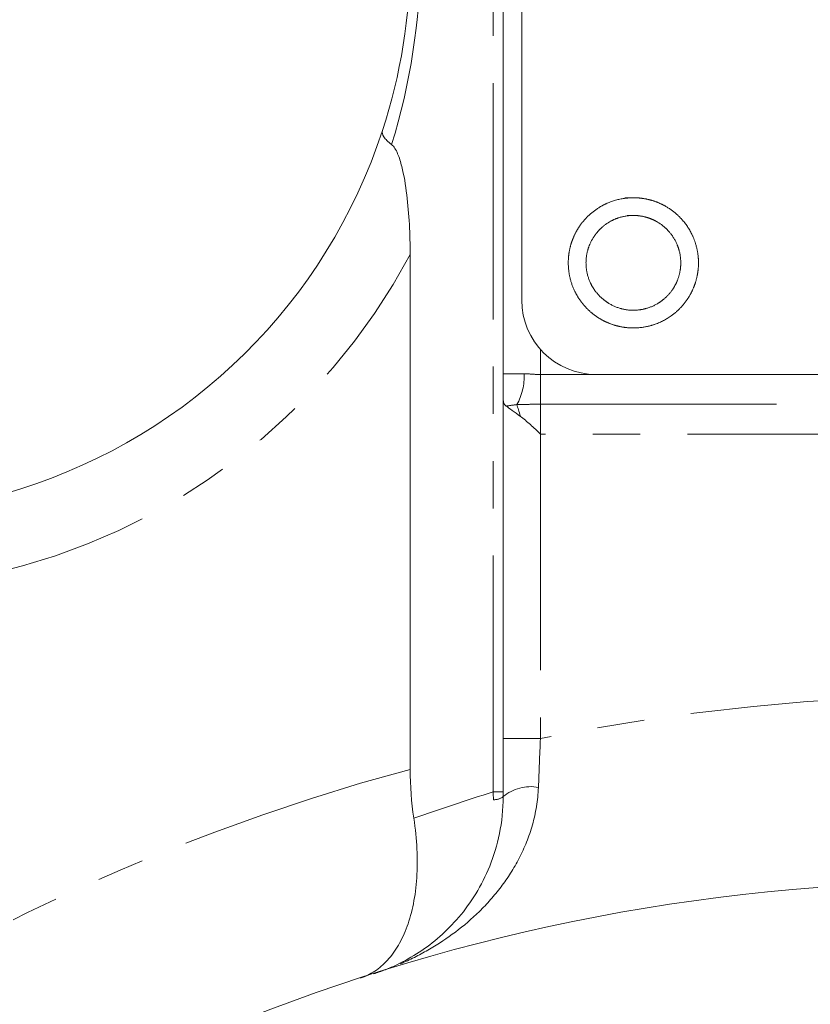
# Model space of a CAD drawing. Header units: millimetres. Extents: x 90 to 460, y -138 to 411.
# Tile 4 of 27: x 133 to 154, y 193 to 219. Entities that reach past the tile are written whole.
import ezdxf

# ---------------------------------------------------------------- set-up
doc = ezdxf.new("R2010")
doc.units = ezdxf.units.MM
doc.linetypes.add('PHANTOM', pattern=[12.7, 6.35, -1.27, 1.27, -1.27, 1.27, -1.27])

msp = doc.modelspace()

# ---------------------------------------------------------------- linework, layer by layer
at = {"color": 8, "linetype": 'PHANTOM', "lineweight": 0}
for p, q in [((145.323, 198.376), (145.323, 273.615)), ((146.591, 210.272), (146.591, 209.595)), ((145.591, 209.615), (146.155, 209.615)), ((146.591, 209.595), (146.591, 208.795)), ((146.591, 209.595), (148.091, 209.595)), ((146.591, 208.795), (169.591, 208.795)), ((146.591, 208.795), (146.591, 207.995)), ((169.591, 207.995), (146.591, 207.995)), ((146.591, 207.995), (146.591, 199.809)), ((145.591, 199.809), (146.591, 199.809)), ((145.323, 198.376), (145.591, 198.376))]:
    msp.add_line(p, q, dxfattribs=at)
at = {"color": 7, "linetype": 'Continuous', "lineweight": 15}
for p, q in [((145.591, 209.615), (145.591, 273.615)), ((146.091, 267.595), (146.091, 211.595)), ((143.091, 198.983), (143.091, 212.819)), ((148.091, 209.595), (161.991, 209.595)), ((145.591, 199.809), (145.591, 208.921))]:
    msp.add_line(p, q, dxfattribs=at)
at = {"color": 8, "linetype": 'PHANTOM', "lineweight": 0, "flags": 128}
msp.add_lwpolyline([(145.961, 208.784), (145.97, 208.754), (145.98, 208.72), (145.99, 208.685), (146.001, 208.646), (146.013, 208.605), (146.026, 208.562), (146.039, 208.516), (146.053, 208.469)], dxfattribs=at)
at = {"color": 7, "linetype": 'Continuous', "lineweight": 15}
msp.add_circle((158.091, 143.215), 52.75, dxfattribs=at)
for centre, radius, start, end in [((128.091, 220.819), 15, 341.8559, 0), ((128.091, 220.819), 15, 233.0949, 341.8559), ((148.091, 211.595), 2, 180, 270)]:
    msp.add_arc(centre, radius, start, end, dxfattribs=at)
at = {"color": 8, "linetype": 'PHANTOM', "lineweight": 0}
for centre, radius, start, end in [((126.359, 220.819), 17, 342.7324, 360), ((128.091, 220.819), 17, 233.0949, 331.9275), ((144.55, 209.551), 1.606, 331.4697, 2.2991), ((158.091, 143.215), 57.75, 78.51367, 101.48633), ((158.091, 143.215), 57.75, 105.05465, 148.51291), ((146.327, 197.375), 1.143, 79.3419, 130.1003), ((162.421, 143.215), 57.75, 107.22175, 109.45202), ((145.347, 198.565), 0.398, 267.1554, 307.7139)]:
    msp.add_arc(centre, radius, start, end, dxfattribs=at)
at = {"color": 7, "linetype": 'Continuous', "lineweight": 15}
for points, knots in [([(142.592, 215.773), (142.495, 215.848), (142.426, 215.917), (142.342, 216.044), (142.329, 216.101), (142.345, 216.148)], [0, 0, 0, 0, 0.5, 0.5, 1, 1, 1, 1]), ([(142.592, 215.773), (142.657, 215.724), (142.71, 215.633), (142.798, 215.426), (142.834, 215.308), (142.926, 214.945), (142.967, 214.689), (143.032, 214.165), (143.055, 213.897), (143.084, 213.36), (143.091, 213.09), (143.091, 212.819)], [0, 0, 0, 0, 0.125, 0.125, 0.25, 0.25, 0.5, 0.5, 0.75, 0.75, 1, 1, 1, 1]), ([(148.86, 214.345), (149.206, 214.345), (149.32, 214.334), (149.544, 214.289), (149.655, 214.256), (149.866, 214.168), (149.967, 214.114), (150.157, 213.987), (150.247, 213.913), (150.489, 213.671), (150.62, 213.476), (150.794, 213.055), (150.841, 212.826), (150.841, 212.479), (150.829, 212.365), (150.785, 212.142), (150.751, 212.031), (150.663, 211.819), (150.61, 211.718), (150.483, 211.528), (150.409, 211.438), (150.166, 211.196), (149.971, 211.066), (149.55, 210.891), (149.32, 210.845), (148.978, 210.845), (148.862, 210.856), (148.638, 210.901), (148.528, 210.934), (148.317, 211.021), (148.214, 211.076), (148.025, 211.203), (147.936, 211.275), (147.773, 211.438), (147.7, 211.527), (147.573, 211.716), (147.518, 211.818), (147.386, 212.136), (147.341, 212.363), (147.341, 212.71), (147.352, 212.824), (147.396, 213.047), (147.43, 213.158), (147.518, 213.37), (147.571, 213.471), (147.698, 213.661), (147.772, 213.751), (148.014, 213.993), (148.209, 214.124), (148.63, 214.299), (148.86, 214.345), (149.206, 214.345)], [-0.0625, -0.0625, 0, 0, 0.03125, 0.03125, 0.0625, 0.0625, 0.09375, 0.09375, 0.125, 0.125, 0.1875, 0.1875, 0.25, 0.25, 0.28125, 0.28125, 0.3125, 0.3125, 0.34375, 0.34375, 0.375, 0.375, 0.4375, 0.4375, 0.5, 0.5, 0.53125, 0.53125, 0.5625, 0.5625, 0.59375, 0.59375, 0.625, 0.625, 0.65625, 0.65625, 0.6875, 0.6875, 0.75, 0.75, 0.78125, 0.78125, 0.8125, 0.8125, 0.84375, 0.84375, 0.875, 0.875, 0.9375, 0.9375, 1, 1, 1.03125, 1.03125]), ([(148.922, 213.869), (149.259, 213.869), (149.424, 213.836), (149.655, 213.74), (149.729, 213.701), (149.867, 213.608), (149.933, 213.555), (150.109, 213.378), (150.204, 213.236), (150.331, 212.93), (150.365, 212.763), (150.364, 212.426), (150.331, 212.261), (150.235, 212.03), (150.196, 211.957), (150.104, 211.818), (150.05, 211.753), (149.874, 211.577), (149.732, 211.482), (149.425, 211.355), (149.258, 211.321), (148.925, 211.321), (148.759, 211.354), (148.45, 211.481), (148.31, 211.575), (148.072, 211.812), (147.978, 211.952), (147.85, 212.261), (147.817, 212.426), (147.817, 212.763), (147.85, 212.928), (147.946, 213.159), (147.985, 213.232), (148.077, 213.371), (148.131, 213.436), (148.307, 213.613), (148.449, 213.708), (148.755, 213.835), (148.922, 213.869), (149.259, 213.869)], [-0.0625, -0.0625, 0, 0, 0.0625, 0.0625, 0.09375, 0.09375, 0.125, 0.125, 0.1875, 0.1875, 0.25, 0.25, 0.3125, 0.3125, 0.34375, 0.34375, 0.375, 0.375, 0.4375, 0.4375, 0.5, 0.5, 0.5625, 0.5625, 0.625, 0.625, 0.6875, 0.6875, 0.75, 0.75, 0.8125, 0.8125, 0.84375, 0.84375, 0.875, 0.875, 0.9375, 0.9375, 1, 1, 1.0625, 1.0625]), ([(145.591, 208.921), (145.591, 209.016), (145.591, 209.128), (145.591, 209.365), (145.591, 209.491), (145.591, 209.615)], [0, 0, 0, 0, 0.5, 0.5, 1, 1, 1, 1]), ([(146.053, 208.469), (146.142, 208.402), (146.231, 208.328), (146.413, 208.168), (146.504, 208.082), (146.591, 207.995)], [0, 0, 0, 0, 0.5, 0.5, 1, 1, 1, 1]), ([(145.591, 198.25), (145.591, 197.898), (145.554, 197.57), (145.429, 196.948), (145.338, 196.653), (145.121, 196.115), (144.996, 195.869), (144.716, 195.412), (144.562, 195.202), (144.076, 194.63), (143.718, 194.321), (143.139, 193.942), (142.939, 193.83), (142.632, 193.684), (142.529, 193.639), (142.319, 193.557), (142.212, 193.519), (142.106, 193.485)], [0, 0, 0, 0, 0.125, 0.125, 0.25, 0.25, 0.375, 0.375, 0.5, 0.5, 0.75, 0.75, 0.875, 0.875, 0.9375, 0.9375, 1, 1, 1, 1]), ([(143.189, 197.669), (143.233, 197.384), (143.261, 197.109), (143.287, 196.576), (143.285, 196.316), (143.251, 195.821), (143.221, 195.59), (143.134, 195.155), (143.077, 194.95), (142.941, 194.578), (142.863, 194.409), (142.687, 194.106), (142.588, 193.97), (142.374, 193.737), (142.26, 193.639), (142.078, 193.518), (142.016, 193.483), (141.887, 193.42), (141.82, 193.393), (141.753, 193.371)], [0, 0, 0, 0, 0.125, 0.125, 0.25, 0.25, 0.375, 0.375, 0.5, 0.5, 0.625, 0.625, 0.75, 0.75, 0.875, 0.875, 0.9375, 0.9375, 1, 1, 1, 1])]:
    msp.add_open_spline(points, degree=3, knots=knots, dxfattribs=at)
at = {"color": 8, "linetype": 'PHANTOM', "lineweight": 0}
for points, knots in [([(146.155, 209.615), (146.223, 209.615), (146.294, 209.609), (146.439, 209.599), (146.515, 209.595), (146.591, 209.595)], [0, 0, 0, 0, 0.5, 0.5, 1, 1, 1, 1]), ([(145.961, 208.784), (146.061, 208.788), (146.165, 208.791), (146.376, 208.794), (146.483, 208.795), (146.591, 208.795)], [0, 0, 0, 0, 0.5, 0.5, 1, 1, 1, 1]), ([(146.539, 198.499), (146.524, 198.143), (146.467, 197.81), (146.288, 197.175), (146.165, 196.872), (145.878, 196.317), (145.714, 196.062), (145.354, 195.586), (145.157, 195.366), (144.541, 194.762), (144.092, 194.43), (143.374, 194.012), (143.127, 193.887), (142.75, 193.721), (142.623, 193.669), (142.366, 193.572), (142.235, 193.526), (142.106, 193.485)], [0, 0, 0, 0, 0.125, 0.125, 0.25, 0.25, 0.375, 0.375, 0.5, 0.5, 0.75, 0.75, 0.875, 0.875, 0.9375, 0.9375, 1, 1, 1, 1])]:
    msp.add_open_spline(points, degree=3, knots=knots, dxfattribs=at)
at = {"color": 7, "linetype": 'Continuous', "lineweight": 15}
for points in [[(145.591, 208.921), (145.591, 208.84), (145.615, 208.786), (145.671, 208.746)], [(145.671, 208.746), (145.755, 208.686), (145.894, 208.588), (146.053, 208.469)], [(145.591, 198.25), (145.591, 198.761), (145.591, 199.281), (145.591, 199.809)], [(143.091, 198.983), (143.091, 198.535), (143.123, 198.097), (143.189, 197.669)]]:
    msp.add_open_spline(points, degree=3, dxfattribs=at)
at = {"color": 8, "linetype": 'PHANTOM', "lineweight": 0}
for points in [[(145.671, 208.746), (145.765, 208.761), (145.862, 208.774), (145.961, 208.784)], [(146.591, 199.809), (146.574, 199.365), (146.556, 198.929), (146.539, 198.499)], [(145.323, 198.376), (145.325, 198.306), (145.327, 198.237), (145.328, 198.167)]]:
    msp.add_open_spline(points, degree=3, dxfattribs=at)

doc.saveas('drawing.dxf')
